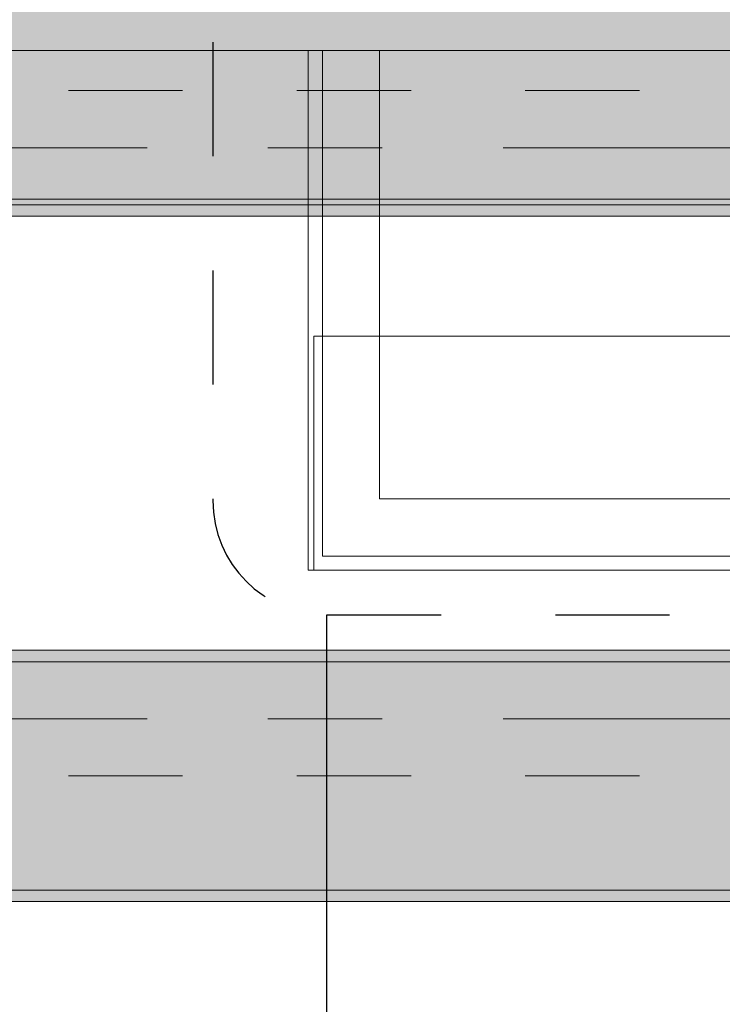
# Model space of a CAD drawing. Header units: metres. Extents: x -3.6 to 84.5, y -11 to 16.8.
# Tile 79 of 256: x 13.537 to 14.153, y 5.1 to 5.962. Entities that reach past the tile are written whole.
import ezdxf

# ---------------------------------------------------------------- set-up
doc = ezdxf.new("R2010")
doc.units = ezdxf.units.M
doc.header["$MEASUREMENT"] = 0
for name, pattern in [('Achse', [0.2, 0.1, -0.05, 0, -0.05]), ('Punktlinie eng', [0.0375, 0.0125, -0.025]), ('Strichlinie doppelt', [0.546806, 0.264583, -0.105833, 0.070556, -0.105833]), ('Wipeout_Contour', [1, 0, -1])]:
    doc.linetypes.add(name, pattern=pattern)
for name, color, linetype in [('208 - Marker.Detail', 7, 'Continuous'), ('451 - Universal.Achsen Raster', 7, 'Continuous'), ('605 - Struktur.Wand Innen', 7, 'Continuous'), ('608 - Struktur.Träger', 7, 'Continuous'), ('Neubau_605 - Struktur.Wand Innen', 7, 'Continuous'), ('Neubau_606 - Struktur.Wand Innen Ausbau', 7, 'Continuous'), ('Neubau_653 - Abdeckung.TB Verkofferung', 7, 'Continuous'), ('Neubau_804 - HKLSE.Elektrik', 7, 'Continuous')]:
    doc.layers.add(name, color=color, linetype=linetype)
pattern_1 = [(45, (0, 0), (-0.01767767, 0.01767767), [0, -0.025])]
pattern_2 = [(45, (0, 0), (-0.08485281, 0.08485281), []), (45, (-0.04243, 0.04243), (-0.08485281, 0.08485281), [0.09, -0.03])]

msp = doc.modelspace()

# ---------------------------------------------------------------- hatches: boundary and pattern name
at = {"layer": '608 - Struktur.Träger', "linetype": 'Continuous', "lineweight": 0, "true_color": 0x000000}
h = msp.add_hatch(dxfattribs=at)
h.set_pattern_fill('Gips_0001', color=18, style=0, pattern_type=2)
h.set_pattern_definition(pattern_1)
h.paths.add_polyline_path([(11.48999, 5.78998), (18.36999, 5.78998), (18.36999, 5.79998), (11.48999, 5.79998)])
h = msp.add_hatch(dxfattribs=at)
h.set_pattern_fill('Gips_0001', color=18, style=0, pattern_type=2)
h.set_pattern_definition(pattern_1)
h.paths.add_polyline_path([(14.50508, 5.40998), (11.48999, 5.40998), (11.48999, 5.39998), (14.50508, 5.39998)])
h = msp.add_hatch(dxfattribs=at)
h.set_pattern_fill('Beton__Stahlbeton_0001', color=18, style=0, pattern_type=2)
h.set_pattern_definition(pattern_2)
h.paths.add_polyline_path([(0.68999, 5.39998), (0.37999, 5.39998), (0.37999, 5.19998), (0.68999, 5.19998), (7.56999, 5.19998), (7.88999, 5.19998), (11.16999, 5.19998), (11.48999, 5.19998), (14.50508, 5.19998), (14.50508, 5.39998), (11.48999, 5.39998), (11.16999, 5.39998), (7.88999, 5.39998), (7.56999, 5.39998)])
h = msp.add_hatch(dxfattribs=at)
h.set_pattern_fill('Gips_0001', color=18, style=0, pattern_type=2)
h.set_pattern_definition(pattern_1)
h.paths.add_polyline_path([(14.50508, 5.19998), (11.48999, 5.19998), (11.48999, 5.18998), (14.50508, 5.18998)])
at = {"layer": 'Neubau_606 - Struktur.Wand Innen Ausbau', "linetype": 'Continuous', "lineweight": 0, "true_color": 0x000000}
h = msp.add_hatch(dxfattribs=at)
h.set_pattern_fill('Gips_0001', color=18, style=0, pattern_type=2)
h.set_pattern_definition(pattern_1)
h.paths.add_polyline_path([(13.78999, 5.4925), (13.78999, 5.48), (13.80249, 5.4925)])
h = msp.add_hatch(dxfattribs=at)
h.set_pattern_fill('Gips_0001', color=18, style=0, pattern_type=2)
h.set_pattern_definition(pattern_1)
h.paths.add_polyline_path([(13.80249, 5.4925), (13.78999, 5.48), (13.80249, 5.48)])
h = msp.add_hatch(dxfattribs=at)
h.set_pattern_fill('Gips_0001', color=18, style=0, pattern_type=2)
h.set_pattern_definition(pattern_1)
h.paths.add_polyline_path([(13.80249, 5.48), (14.84499, 5.48), (14.84499, 5.4925), (13.80249, 5.4925)])

# ---------------------------------------------------------------- linework, layer by layer
at = {"layer": '208 - Marker.Detail', "color": 30, "linetype": 'Continuous', "lineweight": 25, "true_color": 0xff6e00}
msp.add_line((13.80637, 4.22817), (13.80639, 5.44104), dxfattribs=at)
at = {"layer": '208 - Marker.Detail', "color": 30, "linetype": 'Punktlinie eng', "lineweight": 25, "true_color": 0xff6e00}
msp.add_line((13.80639, 5.44104), (14.99291, 5.44104), dxfattribs=at)
for centre, start, end in [((13.80639, 5.94253), 90, 180), ((13.80639, 5.54104), 180, 270)]:
    msp.add_arc(centre, 0.1, start, end, dxfattribs=at)
at = {"layer": '451 - Universal.Achsen Raster', "color": 160, "linetype": 'Strichlinie doppelt', "lineweight": 9, "true_color": 0x3232ff}
msp.add_line((64.93503, 5.34998), (-3.175, 5.34998), dxfattribs=at)
at = {"layer": '608 - Struktur.Träger', "color": 7, "linetype": 'Continuous', "lineweight": 13}
for p, q in [((0.37999, 5.78998), (61.87999, 5.78998)), ((0.37999, 5.40998), (14.50508, 5.40998)), ((14.50508, 5.39998), (11.48999, 5.39998)), ((0.37999, 5.18998), (14.50508, 5.18998))]:
    msp.add_line(p, q, dxfattribs=at)
at = {"layer": '608 - Struktur.Träger', "color": 7, "linetype": 'Continuous', "lineweight": 5}
for p, q in [((18.36999, 5.78998), (11.48999, 5.78998)), ((14.50508, 5.40998), (11.48999, 5.40998)), ((14.50508, 5.18998), (11.48999, 5.18998))]:
    msp.add_line(p, q, dxfattribs=at)
at = {"layer": '608 - Struktur.Träger', "color": 7, "linetype": 'Achse', "lineweight": 9}
msp.add_line((0.37999, 5.29998), (14.50508, 5.29998), dxfattribs=at)
at = {"layer": '608 - Struktur.Träger', "color": 7, "linetype": 'Continuous', "lineweight": 13, "flags": 128}
for points in [[(50.85, 5.79998), (47.48999, 5.79998), (47.16999, 5.79998), (40.28999, 5.79998), (39.96999, 5.79998), (36.605, 5.79998), (36.465, 5.79998), (33.08999, 5.79998), (32.76999, 5.79998), (25.88999, 5.79998), (25.56999, 5.79998), (22.19, 5.79998), (22.06, 5.79998), (18.68999, 5.79998), (18.36999, 5.79998), (11.48999, 5.79998), (11.16999, 5.79998), (7.88999, 5.79998), (7.56999, 5.79998), (0.68999, 5.79998), (0.37999, 5.79998)], [(14.50508, 5.19998), (11.48999, 5.19998), (11.16999, 5.19998), (7.88999, 5.19998), (7.56999, 5.19998), (0.68999, 5.19998), (0.37999, 5.19998)]]:
    msp.add_lwpolyline(points, dxfattribs=at)
at = {"layer": 'Neubau_605 - Struktur.Wand Innen', "color": 1, "linetype": 'Continuous', "lineweight": 5}
msp.add_line((13.80249, 5.805), (13.80249, 5.935), dxfattribs=at)
at = {"layer": 'Neubau_606 - Struktur.Wand Innen Ausbau', "color": 1, "linetype": 'Continuous', "lineweight": 5}
for p, q in [((13.80249, 5.805), (13.80249, 5.5425)), ((13.80249, 5.5425), (13.80249, 5.4925)), ((13.80249, 5.5425), (13.80249, 5.4925)), ((13.80249, 5.4925), (13.85249, 5.4925)), ((13.85249, 5.4925), (14.84499, 5.4925))]:
    msp.add_line(p, q, dxfattribs=at)
at = {"layer": 'Neubau_606 - Struktur.Wand Innen Ausbau', "color": 1, "linetype": 'Continuous', "lineweight": 5, "flags": 128}
for points in [[(14.84499, 5.5425), (13.85249, 5.5425)], [(13.78999, 5.48), (13.78999, 5.4925)], [(13.78999, 5.48), (14.84499, 5.48)]]:
    msp.add_lwpolyline(points, dxfattribs=at)
at = {"layer": 'Neubau_653 - Abdeckung.TB Verkofferung', "color": 1, "linetype": 'Continuous', "lineweight": 9}
msp.add_line((11.4, 5.80498), (18.47, 5.80498), dxfattribs=at)
at = {"layer": 'Neubau_653 - Abdeckung.TB Verkofferung', "color": 1, "linetype": 'Continuous', "lineweight": 5}
msp.add_line((14.84499, 5.18998), (11.4, 5.18998), dxfattribs=at)
at = {"layer": 'Neubau_804 - HKLSE.Elektrik', "color": 1, "linetype": 'Continuous', "lineweight": 9, "flags": 128}
for points in [[(13.79499, 5.48), (13.79499, 5.685)], [(14.84499, 5.685), (13.79499, 5.685)], [(13.79499, 5.48), (14.84499, 5.48)]]:
    msp.add_lwpolyline(points, dxfattribs=at)

# ---------------------------------------------------------------- next in the draw order: wipeouts: each hides what was drawn before it
at = {"color": 254, "linetype": 'Wipeout_Contour', "lineweight": 0, "ltscale": 55.749505}
msp.add_wipeout([(11.48999, 5.805), (13.78999, 5.805), (13.78999, 5.935), (11.48999, 5.935)], dxfattribs=at).dxf.layer = '605 - Struktur.Wand Innen'
at = {"color": 254, "linetype": 'Wipeout_Contour', "lineweight": 0, "ltscale": 62.023932}
msp.add_wipeout([(14.84499, 5.935), (13.85249, 5.935), (13.85249, 5.805), (14.84499, 5.805)], dxfattribs=at).dxf.layer = '605 - Struktur.Wand Innen'

# ---------------------------------------------------------------- next in the draw order: hatches: boundary and pattern name
at = {"layer": '608 - Struktur.Träger', "linetype": 'Continuous', "lineweight": 0, "true_color": 0x000000}
h = msp.add_hatch(dxfattribs=at)
h.set_pattern_fill('Beton__Stahlbeton_0001', color=18, style=0, pattern_type=2)
h.set_pattern_definition(pattern_2)
h.paths.add_polyline_path([(0.68999, 5.99998), (0.37999, 5.99998), (0.37999, 5.79998), (0.68999, 5.79998), (7.56999, 5.79998), (7.88999, 5.79998), (11.16999, 5.79998), (11.48999, 5.79998), (18.36999, 5.79998), (18.68999, 5.79998), (22.06, 5.79998), (22.19, 5.79998), (25.56999, 5.79998), (25.88999, 5.79998), (32.76999, 5.79998), (33.08999, 5.79998), (36.465, 5.79998), (36.605, 5.79998), (39.96999, 5.79998), (40.28999, 5.79998), (47.16999, 5.79998), (47.48999, 5.79998), (50.85, 5.79998), (51.02, 5.79998), (54.36999, 5.79998), (54.68999, 5.79998), (58.07, 5.79998), (58.205, 5.79998), (61.56999, 5.79998), (61.87999, 5.79998), (61.87999, 5.99998), (61.56999, 5.99998), (54.68999, 5.99998), (54.36999, 5.99998), (50.9625, 5.99998), (50.8975, 5.99998), (47.48999, 5.99998), (47.16999, 5.99998), (40.28999, 5.99998), (39.96999, 5.99998), (33.08999, 5.99998), (25.56999, 5.99998), (18.68999, 5.99998), (18.36999, 5.99998), (14.94502, 5.99998), (14.88002, 5.99998), (11.48999, 5.99998), (11.16999, 5.99998), (7.88999, 5.99998), (7.56999, 5.99998)])
at = {"layer": 'Neubau_606 - Struktur.Wand Innen Ausbau', "linetype": 'Continuous', "lineweight": 0, "true_color": 0x000000}
h = msp.add_hatch(dxfattribs=at)
h.set_pattern_fill('Gips_0001', color=18, style=0, pattern_type=2)
h.set_pattern_definition(pattern_1)
h.paths.add_polyline_path([(13.80249, 5.935), (13.78999, 5.935), (13.78999, 5.805), (13.80249, 5.805)])
h = msp.add_hatch(dxfattribs=at)
h.set_pattern_fill('Gips_0001', color=18, style=0, pattern_type=2)
h.set_pattern_definition(pattern_1)
h.paths.add_polyline_path([(13.80249, 5.4925), (13.80249, 5.805), (13.78999, 5.805), (13.78999, 5.4925)])

# ---------------------------------------------------------------- next in the draw order: linework, layer by layer
at = {"layer": '208 - Marker.Detail', "color": 30, "linetype": 'Punktlinie eng', "lineweight": 25, "true_color": 0xff6e00}
msp.add_line((13.70639, 5.94253), (13.70639, 5.54104), dxfattribs=at)
at = {"layer": '451 - Universal.Achsen Raster', "color": 160, "linetype": 'Strichlinie doppelt', "lineweight": 9, "true_color": 0x3232ff}
msp.add_line((64.93503, 5.84998), (-3.175, 5.84998), dxfattribs=at)
at = {"layer": '605 - Struktur.Wand Innen', "color": 7, "linetype": 'Continuous', "lineweight": 13}
for p, q in [((13.80249, 5.935), (13.78999, 5.935)), ((13.85249, 5.935), (13.80249, 5.935))]:
    msp.add_line(p, q, dxfattribs=at)
at = {"layer": '605 - Struktur.Wand Innen', "color": 7, "linetype": 'Continuous', "lineweight": 13, "flags": 128}
for points in [[(18.36999, 5.935), (11.48999, 5.935)], [(11.48999, 5.805), (13.78999, 5.805)], [(13.85249, 5.805), (14.84499, 5.805)]]:
    msp.add_lwpolyline(points, dxfattribs=at)
at = {"layer": '608 - Struktur.Träger', "color": 7, "linetype": 'Achse', "lineweight": 9}
msp.add_line((0.37999, 5.89998), (61.87999, 5.89998), dxfattribs=at)
at = {"layer": 'Neubau_605 - Struktur.Wand Innen', "color": 1, "linetype": 'Continuous', "lineweight": 5}
for p, q in [((13.78999, 5.935), (13.78999, 5.805)), ((13.78999, 5.935), (13.78999, 5.805)), ((13.85249, 5.805), (13.85249, 5.935)), ((13.85249, 5.805), (13.85249, 5.935))]:
    msp.add_line(p, q, dxfattribs=at)
at = {"layer": 'Neubau_606 - Struktur.Wand Innen Ausbau', "color": 1, "linetype": 'Continuous', "lineweight": 5, "flags": 128}
for points in [[(13.78999, 5.805), (13.78999, 5.4925)], [(13.85249, 5.5425), (13.85249, 5.805)]]:
    msp.add_lwpolyline(points, dxfattribs=at)

doc.saveas('drawing.dxf')
